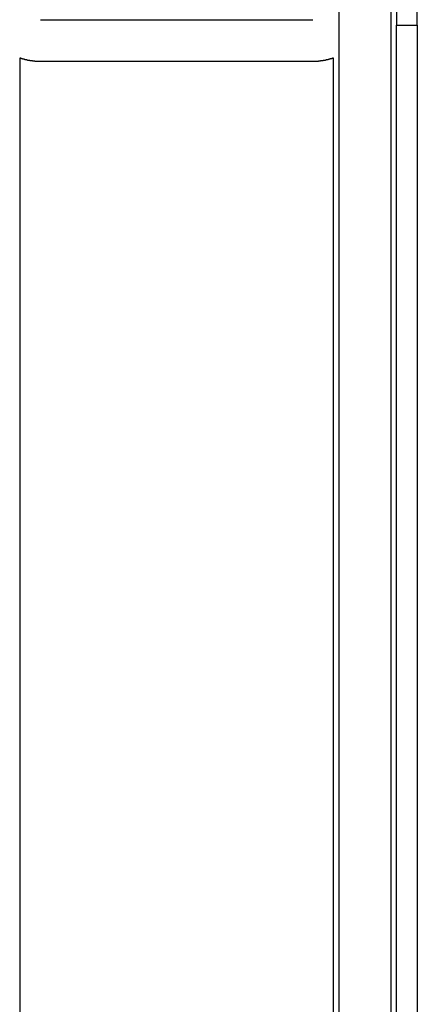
# Model space of a CAD drawing. Extents: x 2 to 87, y -108 to 11.
# Tile 78 of 256: x 13.153 to 13.343, y -45.802 to -45.332. Entities that reach past the tile are written whole.
import ezdxf

# ---------------------------------------------------------------- set-up
doc = ezdxf.new("R2010")
doc.units = 0
doc.header["$MEASUREMENT"] = 0
for name, color, linetype in [('11', 7, 'CONTINUOUS'), ('4', 7, 'CONTINUOUS'), ('7', 7, 'CONTINUOUS')]:
    doc.layers.add(name, color=color, linetype=linetype)

msp = doc.modelspace()

# ---------------------------------------------------------------- linework, layer by layer
at = {"layer": '11', "color": 62, "linetype": 'Continuous'}
for p, q in [((13.3051, -45.2175), (13.3051, -46.1975)), ((13.3301, -46.1975), (13.3301, -45.2175))]:
    msp.add_line(p, q, dxfattribs=at)
at = {"layer": '4', "color": 62, "linetype": 'Continuous'}
for p, q in [((13.1526, -45.3508), (13.1526, -46.0642)), ((13.3026, -46.0642), (13.3026, -45.3508)), ((13.2926, -45.3525), (13.1626, -45.3525))]:
    msp.add_line(p, q, dxfattribs=at)
for points in [[(13.1527, -45.3508), (13.1527, -45.3508), (13.1527, -45.3508), (13.1527, -45.3508), (13.1527, -45.3508), (13.1527, -45.3508), (13.1527, -45.3508), (13.1527, -45.3508), (13.1526, -45.3508), (13.1526, -45.3508), (13.1526, -45.3508), (13.1526, -45.3508), (13.1526, -45.3508), (13.1526, -45.3508), (13.1526, -45.3508), (13.1526, -45.3508), (13.1526, -45.3508), (13.1526, -45.3508), (13.1526, -45.3508), (13.1526, -45.3508), (13.1526, -45.3508), (13.1526, -45.3508), (13.1526, -45.3508), (13.1526, -45.3508), (13.1526, -45.3508), (13.1526, -45.3508), (13.1526, -45.3508), (13.1526, -45.3508), (13.1526, -45.3508), (13.1526, -45.3508), (13.1526, -45.3508), (13.1526, -45.3508), (13.1526, -45.3508), (13.1526, -45.3508), (13.1526, -45.3508), (13.1526, -45.3508), (13.1526, -45.3508), (13.1526, -45.3508), (13.1526, -45.3508), (13.1526, -45.3508), (13.1526, -45.3508), (13.1526, -45.3508), (13.1526, -45.3508), (13.1526, -45.3508), (13.1526, -45.3508), (13.1526, -45.3508), (13.1526, -45.3508), (13.1526, -45.3508)], [(13.1539, -45.3512), (13.1538, -45.3512), (13.1538, -45.3512), (13.1538, -45.3512), (13.1538, -45.3512), (13.1538, -45.3512), (13.1538, -45.3512), (13.1537, -45.3512), (13.1537, -45.3512), (13.1537, -45.3511), (13.1537, -45.3511), (13.1537, -45.3511), (13.1537, -45.3511), (13.1536, -45.3511), (13.1536, -45.3511), (13.1536, -45.3511), (13.1536, -45.3511), (13.1536, -45.3511), (13.1536, -45.3511), (13.1536, -45.3511), (13.1535, -45.3511), (13.1535, -45.3511), (13.1535, -45.3511), (13.1535, -45.3511), (13.1535, -45.3511), (13.1535, -45.3511), (13.1535, -45.3511), (13.1534, -45.3511), (13.1534, -45.3511), (13.1534, -45.3511), (13.1534, -45.351), (13.1534, -45.351), (13.1534, -45.351), (13.1534, -45.351), (13.1533, -45.351), (13.1533, -45.351), (13.1533, -45.351), (13.1533, -45.351), (13.1533, -45.351), (13.1533, -45.351), (13.1533, -45.351), (13.1532, -45.351), (13.1532, -45.351), (13.1532, -45.351), (13.1532, -45.351), (13.1532, -45.351), (13.1532, -45.351), (13.1532, -45.351), (13.1532, -45.351), (13.1531, -45.351), (13.1531, -45.351), (13.1531, -45.351), (13.1531, -45.351), (13.1531, -45.3509), (13.1531, -45.3509), (13.1531, -45.3509), (13.1531, -45.3509), (13.1531, -45.3509), (13.153, -45.3509), (13.153, -45.3509), (13.153, -45.3509), (13.153, -45.3509), (13.153, -45.3509), (13.153, -45.3509), (13.153, -45.3509), (13.153, -45.3509), (13.153, -45.3509), (13.1529, -45.3509), (13.1529, -45.3509), (13.1529, -45.3509), (13.1529, -45.3509), (13.1529, -45.3509), (13.1529, -45.3509), (13.1529, -45.3509), (13.1529, -45.3509), (13.1529, -45.3509), (13.1529, -45.3509), (13.1529, -45.3509), (13.1528, -45.3509), (13.1528, -45.3509), (13.1528, -45.3509), (13.1528, -45.3509), (13.1528, -45.3509), (13.1528, -45.3509), (13.1528, -45.3508), (13.1528, -45.3508), (13.1528, -45.3508), (13.1528, -45.3508), (13.1528, -45.3508), (13.1528, -45.3508), (13.1528, -45.3508), (13.1527, -45.3508), (13.1527, -45.3508), (13.1527, -45.3508), (13.1527, -45.3508), (13.1527, -45.3508), (13.1527, -45.3508), (13.1527, -45.3508), (13.1527, -45.3508), (13.1527, -45.3508), (13.1527, -45.3508)], [(13.3026, -45.3508), (13.3026, -45.3508), (13.3026, -45.3508), (13.3026, -45.3508), (13.3026, -45.3508), (13.3026, -45.3508), (13.3025, -45.3508), (13.3025, -45.3508), (13.3025, -45.3508), (13.3025, -45.3508), (13.3025, -45.3508), (13.3025, -45.3508), (13.3025, -45.3508), (13.3025, -45.3508), (13.3025, -45.3508), (13.3025, -45.3508), (13.3025, -45.3508), (13.3025, -45.3508), (13.3025, -45.3508), (13.3025, -45.3508), (13.3025, -45.3508), (13.3025, -45.3508), (13.3025, -45.3508), (13.3025, -45.3508), (13.3025, -45.3508), (13.3025, -45.3508), (13.3025, -45.3508), (13.3025, -45.3508), (13.3025, -45.3508), (13.3025, -45.3508), (13.3025, -45.3508), (13.3025, -45.3508), (13.3025, -45.3508), (13.3025, -45.3508), (13.3025, -45.3508), (13.3025, -45.3508), (13.3025, -45.3508), (13.3025, -45.3508), (13.3025, -45.3508), (13.3025, -45.3508), (13.3025, -45.3508), (13.3025, -45.3508), (13.3025, -45.3508), (13.3025, -45.3508), (13.3024, -45.3508), (13.3024, -45.3508), (13.3024, -45.3508), (13.3024, -45.3508), (13.3024, -45.3508), (13.3024, -45.3508), (13.3024, -45.3508), (13.3024, -45.3508), (13.3024, -45.3508), (13.3024, -45.3508), (13.3024, -45.3508), (13.3024, -45.3508), (13.3024, -45.3508), (13.3024, -45.3508), (13.3024, -45.3508), (13.3024, -45.3508), (13.3024, -45.3508), (13.3023, -45.3508), (13.3023, -45.3508), (13.3023, -45.3508), (13.3023, -45.3508), (13.3023, -45.3508), (13.3023, -45.3508), (13.3023, -45.3508), (13.3023, -45.3508), (13.3023, -45.3509), (13.3023, -45.3509), (13.3023, -45.3509), (13.3023, -45.3509), (13.3023, -45.3509), (13.3023, -45.3509), (13.3022, -45.3509), (13.3022, -45.3509), (13.3022, -45.3509), (13.3022, -45.3509), (13.3022, -45.3509), (13.3022, -45.3509), (13.3022, -45.3509), (13.3022, -45.3509), (13.3022, -45.3509), (13.3022, -45.3509), (13.3022, -45.3509), (13.3022, -45.3509), (13.3021, -45.3509), (13.3021, -45.3509), (13.3021, -45.3509), (13.3021, -45.3509), (13.3021, -45.3509), (13.3021, -45.3509), (13.3021, -45.3509), (13.3021, -45.3509), (13.3021, -45.3509), (13.3021, -45.3509), (13.302, -45.3509), (13.302, -45.3509), (13.302, -45.3509), (13.302, -45.3509)], [(13.1561, -45.3518), (13.1561, -45.3518), (13.156, -45.3518), (13.156, -45.3518), (13.156, -45.3517), (13.156, -45.3517), (13.1559, -45.3517), (13.1559, -45.3517), (13.1559, -45.3517), (13.1558, -45.3517), (13.1558, -45.3517), (13.1558, -45.3517), (13.1558, -45.3517), (13.1557, -45.3517), (13.1557, -45.3517), (13.1557, -45.3517), (13.1557, -45.3517), (13.1556, -45.3517), (13.1556, -45.3517), (13.1556, -45.3517), (13.1556, -45.3517), (13.1555, -45.3516), (13.1555, -45.3516), (13.1555, -45.3516), (13.1555, -45.3516), (13.1554, -45.3516), (13.1554, -45.3516), (13.1554, -45.3516), (13.1554, -45.3516), (13.1553, -45.3516), (13.1553, -45.3516), (13.1553, -45.3516), (13.1553, -45.3516), (13.1553, -45.3516), (13.1552, -45.3516), (13.1552, -45.3516), (13.1552, -45.3516), (13.1552, -45.3516), (13.1551, -45.3515), (13.1551, -45.3515), (13.1551, -45.3515), (13.1551, -45.3515), (13.155, -45.3515), (13.155, -45.3515), (13.155, -45.3515), (13.155, -45.3515), (13.1549, -45.3515), (13.1549, -45.3515), (13.1549, -45.3515), (13.1549, -45.3515), (13.1549, -45.3515), (13.1548, -45.3515), (13.1548, -45.3515), (13.1548, -45.3515), (13.1548, -45.3515), (13.1547, -45.3514), (13.1547, -45.3514), (13.1547, -45.3514), (13.1547, -45.3514), (13.1547, -45.3514), (13.1546, -45.3514), (13.1546, -45.3514), (13.1546, -45.3514), (13.1546, -45.3514), (13.1546, -45.3514), (13.1545, -45.3514), (13.1545, -45.3514), (13.1545, -45.3514), (13.1545, -45.3514), (13.1545, -45.3514), (13.1544, -45.3514), (13.1544, -45.3514), (13.1544, -45.3513), (13.1544, -45.3513), (13.1544, -45.3513), (13.1543, -45.3513), (13.1543, -45.3513), (13.1543, -45.3513), (13.1543, -45.3513), (13.1543, -45.3513), (13.1542, -45.3513), (13.1542, -45.3513), (13.1542, -45.3513), (13.1542, -45.3513), (13.1542, -45.3513), (13.1541, -45.3513), (13.1541, -45.3513), (13.1541, -45.3513), (13.1541, -45.3513), (13.1541, -45.3513), (13.154, -45.3512), (13.154, -45.3512), (13.154, -45.3512), (13.154, -45.3512), (13.154, -45.3512), (13.154, -45.3512), (13.1539, -45.3512), (13.1539, -45.3512), (13.1539, -45.3512), (13.1539, -45.3512), (13.1539, -45.3512)], [(13.1591, -45.3523), (13.1591, -45.3523), (13.159, -45.3523), (13.159, -45.3523), (13.159, -45.3523), (13.1589, -45.3523), (13.1589, -45.3523), (13.1589, -45.3523), (13.1588, -45.3522), (13.1588, -45.3522), (13.1588, -45.3522), (13.1587, -45.3522), (13.1587, -45.3522), (13.1587, -45.3522), (13.1586, -45.3522), (13.1586, -45.3522), (13.1586, -45.3522), (13.1585, -45.3522), (13.1585, -45.3522), (13.1585, -45.3522), (13.1584, -45.3522), (13.1584, -45.3522), (13.1584, -45.3522), (13.1583, -45.3522), (13.1583, -45.3522), (13.1583, -45.3522), (13.1583, -45.3522), (13.1582, -45.3522), (13.1582, -45.3522), (13.1582, -45.3522), (13.1581, -45.3521), (13.1581, -45.3521), (13.1581, -45.3521), (13.158, -45.3521), (13.158, -45.3521), (13.158, -45.3521), (13.1579, -45.3521), (13.1579, -45.3521), (13.1579, -45.3521), (13.1578, -45.3521), (13.1578, -45.3521), (13.1578, -45.3521), (13.1578, -45.3521), (13.1577, -45.3521), (13.1577, -45.3521), (13.1577, -45.3521), (13.1576, -45.3521), (13.1576, -45.3521), (13.1576, -45.3521), (13.1575, -45.3521), (13.1575, -45.3521), (13.1575, -45.352), (13.1574, -45.352), (13.1574, -45.352), (13.1574, -45.352), (13.1574, -45.352), (13.1573, -45.352), (13.1573, -45.352), (13.1573, -45.352), (13.1572, -45.352), (13.1572, -45.352), (13.1572, -45.352), (13.1572, -45.352), (13.1571, -45.352), (13.1571, -45.352), (13.1571, -45.352), (13.157, -45.352), (13.157, -45.352), (13.157, -45.352), (13.1569, -45.3519), (13.1569, -45.3519), (13.1569, -45.3519), (13.1569, -45.3519), (13.1568, -45.3519), (13.1568, -45.3519), (13.1568, -45.3519), (13.1567, -45.3519), (13.1567, -45.3519), (13.1567, -45.3519), (13.1567, -45.3519), (13.1566, -45.3519), (13.1566, -45.3519), (13.1566, -45.3519), (13.1565, -45.3519), (13.1565, -45.3519), (13.1565, -45.3519), (13.1565, -45.3519), (13.1564, -45.3518), (13.1564, -45.3518), (13.1564, -45.3518), (13.1564, -45.3518), (13.1563, -45.3518), (13.1563, -45.3518), (13.1563, -45.3518), (13.1562, -45.3518), (13.1562, -45.3518), (13.1562, -45.3518), (13.1562, -45.3518), (13.1561, -45.3518), (13.1561, -45.3518), (13.1561, -45.3518)], [(13.1626, -45.3525), (13.1625, -45.3525), (13.1625, -45.3525), (13.1624, -45.3525), (13.1624, -45.3525), (13.1624, -45.3525), (13.1623, -45.3525), (13.1623, -45.3525), (13.1623, -45.3525), (13.1622, -45.3525), (13.1622, -45.3525), (13.1622, -45.3525), (13.1621, -45.3525), (13.1621, -45.3525), (13.1621, -45.3525), (13.162, -45.3525), (13.162, -45.3525), (13.162, -45.3525), (13.1619, -45.3525), (13.1619, -45.3525), (13.1618, -45.3525), (13.1618, -45.3525), (13.1618, -45.3525), (13.1617, -45.3525), (13.1617, -45.3525), (13.1617, -45.3525), (13.1616, -45.3525), (13.1616, -45.3525), (13.1616, -45.3525), (13.1615, -45.3525), (13.1615, -45.3525), (13.1615, -45.3525), (13.1614, -45.3525), (13.1614, -45.3525), (13.1614, -45.3525), (13.1613, -45.3525), (13.1613, -45.3524), (13.1612, -45.3524), (13.1612, -45.3524), (13.1612, -45.3524), (13.1611, -45.3524), (13.1611, -45.3524), (13.1611, -45.3524), (13.161, -45.3524), (13.161, -45.3524), (13.161, -45.3524), (13.1609, -45.3524), (13.1609, -45.3524), (13.1609, -45.3524), (13.1608, -45.3524), (13.1608, -45.3524), (13.1608, -45.3524), (13.1607, -45.3524), (13.1607, -45.3524), (13.1607, -45.3524), (13.1606, -45.3524), (13.1606, -45.3524), (13.1606, -45.3524), (13.1605, -45.3524), (13.1605, -45.3524), (13.1604, -45.3524), (13.1604, -45.3524), (13.1604, -45.3524), (13.1603, -45.3524), (13.1603, -45.3524), (13.1603, -45.3524), (13.1602, -45.3524), (13.1602, -45.3524), (13.1602, -45.3524), (13.1601, -45.3524), (13.1601, -45.3524), (13.1601, -45.3524), (13.16, -45.3524), (13.16, -45.3524), (13.16, -45.3524), (13.1599, -45.3524), (13.1599, -45.3524), (13.1599, -45.3524), (13.1598, -45.3524), (13.1598, -45.3524), (13.1598, -45.3523), (13.1597, -45.3523), (13.1597, -45.3523), (13.1597, -45.3523), (13.1596, -45.3523), (13.1596, -45.3523), (13.1596, -45.3523), (13.1595, -45.3523), (13.1595, -45.3523), (13.1595, -45.3523), (13.1594, -45.3523), (13.1594, -45.3523), (13.1594, -45.3523), (13.1593, -45.3523), (13.1593, -45.3523), (13.1593, -45.3523), (13.1592, -45.3523), (13.1592, -45.3523), (13.1592, -45.3523), (13.1591, -45.3523), (13.1591, -45.3523)], [(13.2951, -45.3524), (13.2951, -45.3524), (13.2951, -45.3524), (13.295, -45.3524), (13.295, -45.3524), (13.295, -45.3524), (13.2949, -45.3524), (13.2949, -45.3524), (13.2949, -45.3524), (13.2948, -45.3524), (13.2948, -45.3524), (13.2948, -45.3524), (13.2947, -45.3524), (13.2947, -45.3524), (13.2947, -45.3524), (13.2947, -45.3524), (13.2946, -45.3524), (13.2946, -45.3524), (13.2946, -45.3524), (13.2945, -45.3524), (13.2945, -45.3524), (13.2945, -45.3524), (13.2944, -45.3524), (13.2944, -45.3524), (13.2944, -45.3524), (13.2943, -45.3524), (13.2943, -45.3524), (13.2943, -45.3524), (13.2942, -45.3524), (13.2942, -45.3524), (13.2942, -45.3524), (13.2941, -45.3524), (13.2941, -45.3524), (13.2941, -45.3524), (13.294, -45.3524), (13.294, -45.3524), (13.294, -45.3524), (13.2939, -45.3524), (13.2939, -45.3524), (13.2939, -45.3524), (13.2938, -45.3524), (13.2938, -45.3525), (13.2938, -45.3525), (13.2937, -45.3525), (13.2937, -45.3525), (13.2937, -45.3525), (13.2936, -45.3525), (13.2936, -45.3525), (13.2936, -45.3525), (13.2935, -45.3525), (13.2935, -45.3525), (13.2935, -45.3525), (13.2934, -45.3525), (13.2934, -45.3525), (13.2934, -45.3525), (13.2933, -45.3525), (13.2933, -45.3525), (13.2933, -45.3525), (13.2932, -45.3525), (13.2932, -45.3525), (13.2932, -45.3525), (13.2931, -45.3525), (13.2931, -45.3525), (13.2931, -45.3525), (13.293, -45.3525), (13.293, -45.3525), (13.293, -45.3525), (13.2929, -45.3525), (13.2929, -45.3525), (13.2929, -45.3525), (13.2928, -45.3525), (13.2928, -45.3525), (13.2928, -45.3525), (13.2928, -45.3525), (13.2927, -45.3525), (13.2927, -45.3525), (13.2927, -45.3525), (13.2926, -45.3525), (13.2926, -45.3525), (13.2926, -45.3525)], [(13.2981, -45.352), (13.2981, -45.352), (13.298, -45.352), (13.298, -45.352), (13.298, -45.352), (13.298, -45.352), (13.2979, -45.352), (13.2979, -45.352), (13.2979, -45.352), (13.2979, -45.352), (13.2978, -45.352), (13.2978, -45.352), (13.2978, -45.352), (13.2977, -45.352), (13.2977, -45.352), (13.2977, -45.352), (13.2977, -45.352), (13.2976, -45.352), (13.2976, -45.352), (13.2976, -45.3521), (13.2975, -45.3521), (13.2975, -45.3521), (13.2975, -45.3521), (13.2975, -45.3521), (13.2974, -45.3521), (13.2974, -45.3521), (13.2974, -45.3521), (13.2973, -45.3521), (13.2973, -45.3521), (13.2973, -45.3521), (13.2973, -45.3521), (13.2972, -45.3521), (13.2972, -45.3521), (13.2972, -45.3521), (13.2971, -45.3521), (13.2971, -45.3521), (13.2971, -45.3521), (13.2971, -45.3521), (13.297, -45.3521), (13.297, -45.3521), (13.297, -45.3522), (13.2969, -45.3522), (13.2969, -45.3522), (13.2969, -45.3522), (13.2969, -45.3522), (13.2968, -45.3522), (13.2968, -45.3522), (13.2968, -45.3522), (13.2967, -45.3522), (13.2967, -45.3522), (13.2967, -45.3522), (13.2966, -45.3522), (13.2966, -45.3522), (13.2966, -45.3522), (13.2966, -45.3522), (13.2965, -45.3522), (13.2965, -45.3522), (13.2965, -45.3522), (13.2964, -45.3522), (13.2964, -45.3522), (13.2964, -45.3522), (13.2963, -45.3522), (13.2963, -45.3522), (13.2963, -45.3522), (13.2963, -45.3522), (13.2962, -45.3523), (13.2962, -45.3523), (13.2962, -45.3523), (13.2961, -45.3523), (13.2961, -45.3523), (13.2961, -45.3523), (13.296, -45.3523), (13.296, -45.3523), (13.296, -45.3523), (13.2959, -45.3523), (13.2959, -45.3523), (13.2959, -45.3523), (13.2959, -45.3523), (13.2958, -45.3523), (13.2958, -45.3523), (13.2958, -45.3523), (13.2957, -45.3523), (13.2957, -45.3523), (13.2957, -45.3523), (13.2956, -45.3523), (13.2956, -45.3523), (13.2956, -45.3523), (13.2955, -45.3523), (13.2955, -45.3523), (13.2955, -45.3523), (13.2954, -45.3523), (13.2954, -45.3523), (13.2954, -45.3523), (13.2954, -45.3523), (13.2953, -45.3524), (13.2953, -45.3524), (13.2953, -45.3524), (13.2952, -45.3524), (13.2952, -45.3524), (13.2952, -45.3524), (13.2951, -45.3524)], [(13.3005, -45.3514), (13.3005, -45.3514), (13.3004, -45.3514), (13.3004, -45.3514), (13.3004, -45.3514), (13.3004, -45.3514), (13.3004, -45.3514), (13.3003, -45.3515), (13.3003, -45.3515), (13.3003, -45.3515), (13.3003, -45.3515), (13.3002, -45.3515), (13.3002, -45.3515), (13.3002, -45.3515), (13.3002, -45.3515), (13.3002, -45.3515), (13.3001, -45.3515), (13.3001, -45.3515), (13.3001, -45.3515), (13.3001, -45.3515), (13.3001, -45.3515), (13.3, -45.3515), (13.3, -45.3515), (13.3, -45.3515), (13.3, -45.3515), (13.3, -45.3515), (13.2999, -45.3516), (13.2999, -45.3516), (13.2999, -45.3516), (13.2999, -45.3516), (13.2998, -45.3516), (13.2998, -45.3516), (13.2998, -45.3516), (13.2998, -45.3516), (13.2998, -45.3516), (13.2997, -45.3516), (13.2997, -45.3516), (13.2997, -45.3516), (13.2997, -45.3516), (13.2996, -45.3516), (13.2996, -45.3516), (13.2996, -45.3516), (13.2996, -45.3516), (13.2995, -45.3517), (13.2995, -45.3517), (13.2995, -45.3517), (13.2995, -45.3517), (13.2995, -45.3517), (13.2994, -45.3517), (13.2994, -45.3517), (13.2994, -45.3517), (13.2994, -45.3517), (13.2993, -45.3517), (13.2993, -45.3517), (13.2993, -45.3517), (13.2993, -45.3517), (13.2992, -45.3517), (13.2992, -45.3517), (13.2992, -45.3517), (13.2992, -45.3517), (13.2991, -45.3517), (13.2991, -45.3518), (13.2991, -45.3518), (13.2991, -45.3518), (13.299, -45.3518), (13.299, -45.3518), (13.299, -45.3518), (13.299, -45.3518), (13.2989, -45.3518), (13.2989, -45.3518), (13.2989, -45.3518), (13.2989, -45.3518), (13.2988, -45.3518), (13.2988, -45.3518), (13.2988, -45.3518), (13.2988, -45.3518), (13.2987, -45.3518), (13.2987, -45.3518), (13.2987, -45.3518), (13.2987, -45.3518), (13.2986, -45.3519), (13.2986, -45.3519), (13.2986, -45.3519), (13.2986, -45.3519), (13.2985, -45.3519), (13.2985, -45.3519), (13.2985, -45.3519), (13.2985, -45.3519), (13.2984, -45.3519), (13.2984, -45.3519), (13.2984, -45.3519), (13.2983, -45.3519), (13.2983, -45.3519), (13.2983, -45.3519), (13.2983, -45.3519), (13.2982, -45.3519), (13.2982, -45.3519), (13.2982, -45.3519), (13.2982, -45.3519), (13.2981, -45.352), (13.2981, -45.352)], [(13.302, -45.3509), (13.302, -45.351), (13.302, -45.351), (13.302, -45.351), (13.302, -45.351), (13.302, -45.351), (13.3019, -45.351), (13.3019, -45.351), (13.3019, -45.351), (13.3019, -45.351), (13.3019, -45.351), (13.3019, -45.351), (13.3019, -45.351), (13.3019, -45.351), (13.3019, -45.351), (13.3018, -45.351), (13.3018, -45.351), (13.3018, -45.351), (13.3018, -45.351), (13.3018, -45.351), (13.3018, -45.351), (13.3018, -45.351), (13.3018, -45.351), (13.3017, -45.351), (13.3017, -45.351), (13.3017, -45.351), (13.3017, -45.351), (13.3017, -45.3511), (13.3017, -45.3511), (13.3017, -45.3511), (13.3017, -45.3511), (13.3016, -45.3511), (13.3016, -45.3511), (13.3016, -45.3511), (13.3016, -45.3511), (13.3016, -45.3511), (13.3016, -45.3511), (13.3016, -45.3511), (13.3015, -45.3511), (13.3015, -45.3511), (13.3015, -45.3511), (13.3015, -45.3511), (13.3015, -45.3511), (13.3015, -45.3511), (13.3015, -45.3511), (13.3014, -45.3511), (13.3014, -45.3511), (13.3014, -45.3511), (13.3014, -45.3511), (13.3014, -45.3512), (13.3014, -45.3512), (13.3013, -45.3512), (13.3013, -45.3512), (13.3013, -45.3512), (13.3013, -45.3512), (13.3013, -45.3512), (13.3013, -45.3512), (13.3012, -45.3512), (13.3012, -45.3512), (13.3012, -45.3512), (13.3012, -45.3512), (13.3012, -45.3512), (13.3012, -45.3512), (13.3012, -45.3512), (13.3011, -45.3512), (13.3011, -45.3512), (13.3011, -45.3512), (13.3011, -45.3512), (13.3011, -45.3512), (13.301, -45.3512), (13.301, -45.3513), (13.301, -45.3513), (13.301, -45.3513), (13.301, -45.3513), (13.301, -45.3513), (13.3009, -45.3513), (13.3009, -45.3513), (13.3009, -45.3513), (13.3009, -45.3513), (13.3009, -45.3513), (13.3009, -45.3513), (13.3008, -45.3513), (13.3008, -45.3513), (13.3008, -45.3513), (13.3008, -45.3513), (13.3008, -45.3513), (13.3007, -45.3513), (13.3007, -45.3513), (13.3007, -45.3513), (13.3007, -45.3514), (13.3007, -45.3514), (13.3006, -45.3514), (13.3006, -45.3514), (13.3006, -45.3514), (13.3006, -45.3514), (13.3006, -45.3514), (13.3006, -45.3514), (13.3005, -45.3514), (13.3005, -45.3514), (13.3005, -45.3514), (13.3005, -45.3514)]]:
    msp.add_lwpolyline(points, dxfattribs=at)
at = {"layer": '7', "color": 62, "linetype": 'Continuous'}
for p, q in [((13.3326, -45.1851), (13.3326, -45.3351)), ((13.3426, -45.3351), (13.3426, -45.1851)), ((13.1626, -45.3325), (13.2926, -45.3325)), ((13.3326, -45.3351), (13.3426, -45.3351)), ((13.3326, -46.0825), (13.3326, -45.3351)), ((13.3426, -45.3351), (13.3426, -46.0825))]:
    msp.add_line(p, q, dxfattribs=at)

doc.saveas('drawing.dxf')
